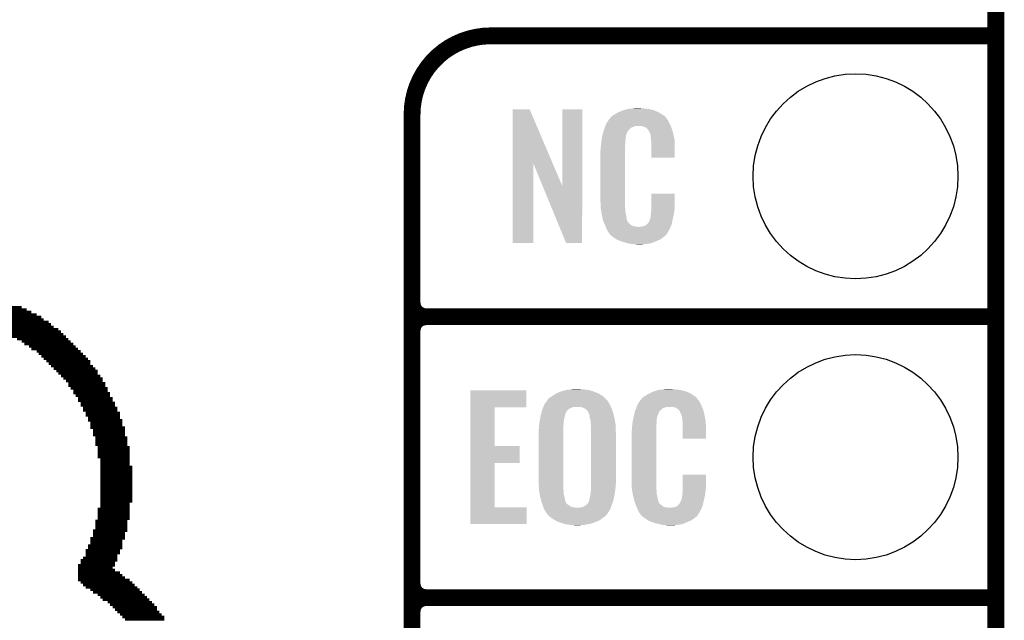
# Model space of a CAD drawing. Extents: x -1.3 to 24.2, y -6.4 to 36.7.
# Tile 20 of 38: x 15.3 to 24.2, y 11.2 to 16.7. Entities that reach past the tile are written whole.
import ezdxf

# ---------------------------------------------------------------- set-up
doc = ezdxf.new("R2010")
doc.units = 0
doc.layers.get('0').update_dxf_attribs({"linetype": 'CONTINUOUS'})
for name, color, linetype in [('PRESSURE_27_CLICK_V100_GKO', 5, 'CONTINUOUS'), ('PRESSURE_27_CLICK_V100_GTO', 14, 'CONTINUOUS'), ('PRESSURE_27_CLICK_V100_GTS', 12, 'CONTINUOUS')]:
    doc.layers.add(name, color=color, linetype=linetype)

# ---------------------------------------------------------------- blocks, each defined once
blk = doc.blocks.new('ROUND_24')
blk.add_circle((0, 0), 0.9271)

msp = doc.modelspace()

# ---------------------------------------------------------------- linework, layer by layer
at = {"layer": 'PRESSURE_27_CLICK_V100_GKO', "const_width": 0.1524}
msp.add_lwpolyline([(24.13, -3.81), (24.13, 34.29)], dxfattribs=at)
at = {"layer": 'PRESSURE_27_CLICK_V100_GTO', "const_width": 0.1524}
for points in [[(19.558, 16.51, 0.4142136), (18.8468, 15.7988)], [(18.8468, 14.097, 0.4142136), (18.9738, 13.97)], [(18.9738, 13.97, 0.4142136), (18.8468, 13.843)], [(18.9738, 13.97, 0.4142136), (18.8468, 13.843)], [(18.8468, 11.557, 0.4142136), (18.9738, 11.43)], [(18.9738, 11.43, 0.4142136), (18.8468, 11.303)], [(18.9738, 11.43, 0.4142136), (18.8468, 11.303)]]:
    msp.add_lwpolyline(points, format="xyb", dxfattribs=at)
at = {"layer": 'PRESSURE_27_CLICK_V100_GTO'}
for points, const_width in [([(19.558, 16.51), (24.13, 16.51)], 0.1524), ([(18.8468, -3.0988), (18.8468, 15.7988)], 0.1524), ([(13.46962, 14.05636), (15.31366, 14.05636)], 0.02286), ([(13.46962, 14.0335), (15.35938, 14.0335)], 0.02286), ([(13.46962, 14.01318), (15.40256, 14.01318)], 0.02286), ([(13.46962, 13.99032), (15.44828, 13.99032)], 0.02286), ([(18.9738, 13.97), (24.13, 13.97)], 0.1524), ([(18.9738, 13.97), (24.13, 13.97)], 0.1524), ([(14.5796, 13.96746), (15.49146, 13.96746)], 0.02286), ([(14.78026, 13.9446), (15.51432, 13.9446)], 0.02286), ([(14.89202, 13.92428), (15.5575, 13.92428)], 0.02286), ([(14.95806, 13.90142), (15.58036, 13.90142)], 0.02286), ([(18.8468, 11.557), (18.8468, 13.843)], 0.1524), ([(15.0241, 13.87856), (15.60322, 13.87856)], 0.02286), ([(15.09268, 13.8557), (15.6464, 13.8557)], 0.02286), ([(15.13586, 13.83538), (15.66926, 13.83538)], 0.02286), ([(15.18158, 13.81252), (15.69212, 13.81252)], 0.02286), ([(15.22476, 13.78966), (15.71498, 13.78966)], 0.02286), ([(15.27048, 13.7668), (15.7353, 13.7668)], 0.02286), ([(15.31366, 13.74648), (15.75816, 13.74648)], 0.02286), ([(15.33652, 13.72362), (15.78102, 13.72362)], 0.02286), ([(15.3797, 13.70076), (15.80388, 13.70076)], 0.02286), ([(15.40256, 13.6779), (15.8242, 13.6779)], 0.02286), ([(15.44828, 13.65758), (15.84706, 13.65758)], 0.02286), ([(15.4686, 13.63472), (15.86992, 13.63472)], 0.02286), ([(15.49146, 13.61186), (15.89278, 13.61186)], 0.02286), ([(15.51432, 13.589), (15.9131, 13.589)], 0.02286), ([(15.53718, 13.56868), (15.93596, 13.56868)], 0.02286), ([(15.5575, 13.54582), (15.93596, 13.54582)], 0.02286), ([(15.58036, 13.52296), (15.95882, 13.52296)], 0.02286), ([(15.60322, 13.5001), (15.98168, 13.5001)], 0.02286), ([(15.62608, 13.47978), (16.002, 13.47978)], 0.02286), ([(15.6464, 13.45692), (16.002, 13.45692)], 0.02286), ([(15.66926, 13.43406), (16.02486, 13.43406)], 0.02286), ([(15.69212, 13.4112), (16.04772, 13.4112)], 0.02286), ([(15.71498, 13.38834), (16.04772, 13.38834)], 0.02286), ([(15.7353, 13.36802), (16.07058, 13.36802)], 0.02286), ([(15.7353, 13.34516), (16.07058, 13.34516)], 0.02286), ([(15.75816, 13.3223), (16.0909, 13.3223)], 0.02286), ([(15.78102, 13.29944), (16.0909, 13.29944)], 0.02286), ([(15.78102, 13.27912), (16.11376, 13.27912)], 0.02286), ([(15.80388, 13.25626), (16.11376, 13.25626)], 0.02286), ([(15.8242, 13.2334), (16.13662, 13.2334)], 0.02286), ([(15.8242, 13.21054), (16.13662, 13.21054)], 0.02286), ([(15.84706, 13.19022), (16.15948, 13.19022)], 0.02286), ([(15.84706, 13.16736), (16.15948, 13.16736)], 0.02286), ([(15.86992, 13.1445), (16.1798, 13.1445)], 0.02286), ([(15.86992, 13.12164), (16.1798, 13.12164)], 0.02286), ([(15.89278, 13.10132), (16.20266, 13.10132)], 0.02286), ([(15.89278, 13.07846), (16.20266, 13.07846)], 0.02286), ([(15.9131, 13.0556), (16.20266, 13.0556)], 0.02286), ([(15.9131, 13.03274), (16.22552, 13.03274)], 0.02286), ([(15.93596, 13.01242), (16.22552, 13.01242)], 0.02286), ([(15.93596, 12.98956), (16.22552, 12.98956)], 0.02286), ([(15.93596, 12.9667), (16.24838, 12.9667)], 0.02286), ([(15.95882, 12.94384), (16.24838, 12.94384)], 0.02286), ([(15.95882, 12.92352), (16.24838, 12.92352)], 0.02286), ([(15.95882, 12.90066), (16.24838, 12.90066)], 0.02286), ([(15.98168, 12.8778), (16.27124, 12.8778)], 0.02286), ([(15.98168, 12.85494), (16.27124, 12.85494)], 0.02286), ([(15.98168, 12.83462), (16.27124, 12.83462)], 0.02286), ([(15.98168, 12.81176), (16.27124, 12.81176)], 0.02286), ([(16.002, 12.7889), (16.29156, 12.7889)], 0.02286), ([(16.002, 12.76604), (16.29156, 12.76604)], 0.02286), ([(16.002, 12.74572), (16.29156, 12.74572)], 0.02286), ([(16.002, 12.72286), (16.29156, 12.72286)], 0.02286), ([(16.002, 12.7), (16.29156, 12.7)], 0.02286), ([(16.02486, 12.67714), (16.29156, 12.67714)], 0.02286), ([(16.02486, 12.65682), (16.29156, 12.65682)], 0.02286), ([(16.02486, 12.63396), (16.29156, 12.63396)], 0.02286), ([(16.02486, 12.6111), (16.31442, 12.6111)], 0.02286), ([(16.02486, 12.58824), (16.31442, 12.58824)], 0.02286), ([(16.02486, 12.56792), (16.31442, 12.56792)], 0.02286), ([(16.02486, 12.54506), (16.31442, 12.54506)], 0.02286), ([(16.02486, 12.5222), (16.31442, 12.5222)], 0.02286), ([(16.02486, 12.49934), (16.31442, 12.49934)], 0.02286), ([(16.02486, 12.47902), (16.31442, 12.47902)], 0.02286), ([(16.02486, 12.45616), (16.31442, 12.45616)], 0.02286), ([(16.02486, 12.4333), (16.31442, 12.4333)], 0.02286), ([(16.02486, 12.41044), (16.31442, 12.41044)], 0.02286), ([(16.02486, 12.39012), (16.31442, 12.39012)], 0.02286), ([(16.02486, 12.36726), (16.31442, 12.36726)], 0.02286), ([(16.02486, 12.3444), (16.31442, 12.3444)], 0.02286), ([(16.02486, 12.32154), (16.31442, 12.32154)], 0.02286), ([(16.02486, 12.30122), (16.31442, 12.30122)], 0.02286), ([(16.002, 12.23264), (16.29156, 12.23264)], 0.02286), ([(16.002, 12.21232), (16.29156, 12.21232)], 0.02286), ([(16.02486, 12.27836), (16.29156, 12.27836)], 0.02286), ([(16.02486, 12.2555), (16.29156, 12.2555)], 0.02286), ([(15.98168, 12.12342), (16.27124, 12.12342)], 0.02286), ([(16.002, 12.18946), (16.29156, 12.18946)], 0.02286), ([(16.002, 12.1666), (16.29156, 12.1666)], 0.02286), ([(16.002, 12.14374), (16.29156, 12.14374)], 0.02286), ([(15.95882, 12.03452), (16.27124, 12.03452)], 0.02286), ([(15.98168, 12.10056), (16.27124, 12.10056)], 0.02286), ([(15.98168, 12.0777), (16.27124, 12.0777)], 0.02286), ([(15.98168, 12.05484), (16.27124, 12.05484)], 0.02286), ([(15.93596, 11.96594), (16.24838, 11.96594)], 0.02286), ([(15.93596, 11.94562), (16.22552, 11.94562)], 0.02286), ([(15.95882, 12.01166), (16.24838, 12.01166)], 0.02286), ([(15.95882, 11.9888), (16.24838, 11.9888)], 0.02286), ([(15.89278, 11.85672), (16.20266, 11.85672)], 0.02286), ([(15.9131, 11.8999), (16.22552, 11.8999)], 0.02286), ([(15.9131, 11.87704), (16.22552, 11.87704)], 0.02286), ([(15.93596, 11.92276), (16.22552, 11.92276)], 0.02286), ([(15.84706, 11.76782), (16.1798, 11.76782)], 0.02286), ([(15.86992, 11.78814), (16.1798, 11.78814)], 0.02286), ([(15.89278, 11.83386), (16.20266, 11.83386)], 0.02286), ([(15.89278, 11.811), (16.1798, 11.811)], 0.02286), ([(15.8242, 11.7221), (16.15948, 11.7221)], 0.02286), ([(15.8242, 11.69924), (16.13662, 11.69924)], 0.02286), ([(15.8242, 11.67892), (16.15948, 11.67892)], 0.02286), ([(15.84706, 11.74496), (16.15948, 11.74496)], 0.02286), ([(15.8242, 11.65606), (16.20266, 11.65606)], 0.02286), ([(15.8242, 11.6332), (16.22552, 11.6332)], 0.02286), ([(15.8242, 11.61034), (16.24838, 11.61034)], 0.02286), ([(15.8242, 11.59002), (16.29156, 11.59002)], 0.02286), ([(15.84706, 11.56716), (16.31442, 11.56716)], 0.02286), ([(15.86992, 11.5443), (16.33728, 11.5443)], 0.02286), ([(15.89278, 11.52144), (16.36014, 11.52144)], 0.02286), ([(15.93596, 11.50112), (16.38046, 11.50112)], 0.02286), ([(18.9738, 11.43), (24.13, 11.43)], 0.1524), ([(18.9738, 11.43), (24.13, 11.43)], 0.1524), ([(15.95882, 11.47826), (16.40332, 11.47826)], 0.02286), ([(16.002, 11.4554), (16.42618, 11.4554)], 0.02286), ([(16.02486, 11.43254), (16.44904, 11.43254)], 0.02286), ([(16.04772, 11.41222), (16.46936, 11.41222)], 0.02286), ([(16.0909, 11.38936), (16.49222, 11.38936)], 0.02286), ([(16.11376, 11.3665), (16.51508, 11.3665)], 0.02286), ([(16.13662, 11.34364), (16.53794, 11.34364)], 0.02286), ([(16.15948, 11.32078), (16.53794, 11.32078)], 0.02286), ([(18.8468, 9.017), (18.8468, 11.303)], 0.1524), ([(16.1798, 11.30046), (16.55826, 11.30046)], 0.02286), ([(16.20266, 11.2776), (16.58112, 11.2776)], 0.02286), ([(16.22552, 11.25474), (16.60398, 11.25474)], 0.02286), ([(16.24838, 11.23188), (16.60398, 11.23188)], 0.02286)]:
    msp.add_lwpolyline(points, dxfattribs=dict(at, const_width=const_width))
for points in [[(19.756132, 15.356728), (19.75614, 15.844506), (20.119122, 15.356728), (19.911064, 15.844506)], [(19.75614, 15.844506), (19.756142, 15.84452), (19.911064, 15.844506), (19.756142, 15.84452)], [(20.2057, 15.153748), (20.20572, 15.844498), (20.386026, 15.153748), (20.38604, 15.844498)], [(20.20572, 15.844498), (20.205722, 15.84452), (20.38604, 15.844498), (20.205722, 15.84452)], [(20.64258, 15.770862), (20.657094, 15.78356), (21.143684, 15.770862), (21.132802, 15.78356)], [(20.657094, 15.78356), (20.662902, 15.78864), (21.132802, 15.78356), (21.125692, 15.78864)], [(20.662902, 15.78864), (20.674878, 15.796262), (21.125692, 15.78864), (21.11502, 15.796262)], [(20.674878, 15.796262), (20.690842, 15.80642), (21.11502, 15.796262), (21.09809, 15.80642)], [(20.690842, 15.80642), (20.71624, 15.81912), (21.09809, 15.80642), (21.07692, 15.81912)], [(20.71624, 15.81912), (20.7264, 15.8242), (21.07692, 15.81912), (21.06531, 15.8242)], [(20.7264, 15.8242), (20.751798, 15.83436), (21.06531, 15.8242), (21.042088, 15.83436)], [(20.751798, 15.83436), (20.759418, 15.8369), (21.042088, 15.83436), (21.036282, 15.8369)], [(20.759418, 15.8369), (20.77466, 15.84198), (21.036282, 15.8369), (21.015962, 15.84198)], [(20.77466, 15.84198), (20.791594, 15.84706), (21.015962, 15.84198), (20.99564, 15.84706)], [(20.791594, 15.84706), (20.800062, 15.8496), (20.99564, 15.84706), (20.97532, 15.8496)], [(20.800062, 15.8496), (20.83054, 15.85214), (20.97532, 15.8496), (20.955, 15.85214)], [(20.83054, 15.85214), (20.84578, 15.85468), (20.955, 15.85214), (20.939762, 15.85468)], [(20.84578, 15.85468), (20.861022, 15.85722), (20.924522, 15.85468), (20.911822, 15.85722)], [(20.590382, 15.679416), (20.595716, 15.694658), (20.828, 15.679416), (20.866096, 15.694658)], [(20.595716, 15.69466), (20.597494, 15.699738), (21.187954, 15.69466), (21.18614, 15.699738)], [(20.595716, 15.694658), (20.595716, 15.69466), (20.866096, 15.694658), (20.914358, 15.69466)], [(20.597494, 15.699738), (20.601942, 15.712442), (21.18614, 15.699738), (21.179212, 15.712442)], [(20.601942, 15.712442), (20.6118, 15.72768), (21.179212, 15.712442), (21.1709, 15.72768)], [(20.6118, 15.72768), (20.626588, 15.750536), (21.1709, 15.72768), (21.160742, 15.750536)], [(20.626588, 15.750536), (20.62988, 15.755624), (21.160742, 15.750536), (21.155658, 15.755624)], [(20.62988, 15.755624), (20.629902, 15.75816), (21.155658, 15.755624), (21.153122, 15.75816)], [(20.629902, 15.75816), (20.632426, 15.758168), (21.153122, 15.75816), (21.153114, 15.758168)], [(20.632426, 15.758168), (20.63445, 15.7607), (21.153114, 15.758168), (21.150582, 15.7607)], [(20.63445, 15.7607), (20.63851, 15.765776), (21.150582, 15.7607), (21.148042, 15.765776)], [(20.63851, 15.765776), (20.64258, 15.770862), (21.148042, 15.765776), (21.143684, 15.770862)], [(20.93214, 15.69212), (20.914358, 15.69466), (21.188862, 15.69212), (21.187954, 15.69466)], [(20.944838, 15.68958), (20.93214, 15.69212), (21.189768, 15.68958), (21.188862, 15.69212)], [(20.970234, 15.676882), (20.944838, 15.68958), (21.194304, 15.676882), (21.189768, 15.68958)], [(20.564908, 15.587978), (20.566512, 15.598138), (20.77974, 15.587978), (20.78228, 15.598138)], [(20.566512, 15.598138), (20.567314, 15.603218), (20.78228, 15.598138), (20.78228, 15.603218)], [(20.567314, 15.603218), (20.56892, 15.613382), (20.78228, 15.603218), (20.78505, 15.613382)], [(20.56892, 15.613382), (20.574532, 15.631158), (20.78505, 15.613382), (20.789898, 15.631158)], [(20.574532, 15.631158), (20.581752, 15.654018), (20.789898, 15.631158), (20.802598, 15.654018)], [(20.581752, 15.654018), (20.58416, 15.66164), (20.802598, 15.654018), (20.81022, 15.66164)], [(20.58416, 15.66164), (20.590382, 15.679416), (20.81022, 15.66164), (20.828, 15.679416)], [(20.972778, 15.671804), (20.970234, 15.676882), (21.196116, 15.671804), (21.194304, 15.676882)], [(20.979314, 15.66418), (20.972778, 15.671804), (21.198838, 15.66418), (21.196116, 15.671804)], [(20.988018, 15.654022), (20.979314, 15.66418), (21.201828, 15.654022), (21.198838, 15.66418)], [(20.99818, 15.63116), (20.988018, 15.654022), (21.208552, 15.63116), (21.201828, 15.654022)], [(21.002244, 15.621002), (20.99818, 15.63116), (21.21154, 15.621002), (21.208552, 15.63116)], [(21.00326, 15.61846), (21.002244, 15.621002), (21.21205, 15.61846), (21.21154, 15.621002)], [(21.005798, 15.613384), (21.00326, 15.61846), (21.213064, 15.613384), (21.21205, 15.61846)], [(21.0058, 15.598142), (21.005798, 15.613384), (21.216112, 15.598142), (21.213064, 15.613384)], [(21.00834, 15.58036), (21.0058, 15.598142), (21.219668, 15.58036), (21.216112, 15.598142)], [(20.55368, 15.50162), (20.55622, 15.5194), (20.77466, 15.50162), (20.77466, 15.5194)], [(20.55622, 15.5194), (20.556502, 15.521938), (20.77466, 15.5194), (20.77466, 15.521938)], [(20.556502, 15.521938), (20.55876, 15.54226), (20.77466, 15.521938), (20.7772, 15.54226)], [(20.55876, 15.54226), (20.561016, 15.562578), (20.7772, 15.54226), (20.7772, 15.562578)], [(20.561016, 15.562578), (20.5613, 15.56512), (20.7772, 15.562578), (20.777708, 15.56512)], [(20.5613, 15.56512), (20.562902, 15.575278), (20.777708, 15.56512), (20.77974, 15.575278)], [(20.562902, 15.575278), (20.564908, 15.587978), (20.77974, 15.575278), (20.77974, 15.587978)], [(21.009122, 15.570198), (21.00834, 15.58036), (21.2217, 15.570198), (21.219668, 15.58036)], [(21.01088, 15.54734), (21.009122, 15.570198), (21.222654, 15.54734), (21.2217, 15.570198)], [(21.01088, 15.50924), (21.01088, 15.54734), (21.22424, 15.50924), (21.222654, 15.54734)], [(21.01088, 15.407662), (21.01088, 15.50924), (21.224218, 15.407662), (21.22424, 15.50924)], [(20.55114, 15.471142), (20.55368, 15.483842), (20.77466, 15.471142), (20.77466, 15.483842)], [(20.55114, 15.02156), (20.55114, 15.471142), (20.77466, 15.02156), (20.77466, 15.471142)], [(20.55368, 15.483842), (20.55368, 15.50162), (20.77466, 15.483842), (20.77466, 15.50162)], [(19.75612, 14.635502), (19.756132, 15.356728), (19.944058, 14.635502), (19.94408, 15.356728)], [(20.027716, 15.153748), (19.94408, 15.356728), (20.2057, 15.153748), (20.119122, 15.356728)], [(21.224218, 15.40764), (21.01088, 15.407662), (21.224218, 15.40764), (21.224218, 15.407662)], [(20.241256, 14.635494), (20.027716, 15.153748), (20.386018, 14.635494), (20.386026, 15.153748)], [(21.010884, 14.958058), (21.0109, 15.082498), (21.22424, 14.958058), (21.22424, 15.082498)], [(21.0109, 15.082498), (21.010902, 15.08252), (21.22424, 15.082498), (21.010902, 15.08252)], [(20.553492, 14.95806), (20.55114, 15.02156), (20.77466, 14.95806), (20.77466, 15.02156)], [(20.55368, 14.952982), (20.553492, 14.95806), (20.775386, 14.952982), (20.77466, 14.95806)], [(20.55589, 14.940278), (20.55368, 14.952982), (20.7772, 14.940278), (20.775386, 14.952982)], [(20.559866, 14.917418), (20.55589, 14.940278), (20.7772, 14.917418), (20.7772, 14.940278)], [(20.56384, 14.89456), (20.559866, 14.917418), (20.782014, 14.89456), (20.7772, 14.917418)], [(20.568922, 14.86916), (20.56384, 14.89456), (20.78736, 14.86916), (20.782014, 14.89456)], [(21.0058, 14.884402), (21.006308, 14.886942), (21.213482, 14.884402), (21.21408, 14.886942)], [(21.0058, 14.869162), (21.0058, 14.884402), (21.209896, 14.869162), (21.213482, 14.884402)], [(21.006308, 14.886942), (21.00834, 14.897102), (21.21408, 14.886942), (21.215434, 14.897102)], [(21.00834, 14.91234), (21.010154, 14.92504), (21.217466, 14.91234), (21.21916, 14.92504)], [(21.00834, 14.897102), (21.00834, 14.91234), (21.215434, 14.897102), (21.217466, 14.91234)], [(21.010154, 14.92504), (21.01088, 14.930122), (21.21916, 14.92504), (21.219886, 14.930122)], [(21.01088, 14.94282), (21.010884, 14.958058), (21.2217, 14.94282), (21.22424, 14.958058)], [(21.01088, 14.930122), (21.01088, 14.94282), (21.219886, 14.930122), (21.2217, 14.94282)], [(20.573494, 14.846298), (20.568922, 14.86916), (20.789902, 14.846298), (20.78736, 14.86916)], [(20.574, 14.843762), (20.573494, 14.846298), (20.791172, 14.843762), (20.789902, 14.846298)], [(20.581322, 14.82598), (20.574, 14.843762), (20.800062, 14.82598), (20.791172, 14.843762)], [(20.58237, 14.823436), (20.581322, 14.82598), (20.802602, 14.823436), (20.800062, 14.82598)], [(20.58446, 14.81836), (20.58237, 14.823436), (20.805144, 14.81836), (20.802602, 14.823436)], [(20.586552, 14.813278), (20.58446, 14.81836), (20.812762, 14.813278), (20.805144, 14.81836)], [(20.58969, 14.80566), (20.586552, 14.813278), (20.82038, 14.80566), (20.812762, 14.813278)], [(20.59178, 14.80058), (20.58969, 14.80566), (20.828002, 14.80058), (20.82038, 14.80566)], [(20.593734, 14.7955), (20.59178, 14.80058), (20.835622, 14.7955), (20.828002, 14.80058)], [(20.596666, 14.78788), (20.593734, 14.7955), (20.850864, 14.78788), (20.835622, 14.7955)], [(20.949922, 14.79042), (20.962616, 14.798038), (21.190172, 14.79042), (21.193758, 14.798038)], [(20.962616, 14.798038), (20.96262, 14.79804), (21.193758, 14.798038), (21.193758, 14.79804)], [(20.96262, 14.79804), (20.972782, 14.805666), (21.193758, 14.79804), (21.195452, 14.805666)], [(20.972782, 14.805666), (20.975322, 14.81074), (21.195452, 14.805666), (21.19658, 14.81074)], [(20.975322, 14.81074), (20.985482, 14.820902), (21.19658, 14.81074), (21.198838, 14.820902)], [(20.985482, 14.820902), (20.99818, 14.84376), (21.198838, 14.820902), (21.20392, 14.84376)], [(20.99818, 14.84376), (20.998182, 14.843762), (21.20392, 14.84376), (21.20392, 14.843762)], [(20.998182, 14.843762), (21.0058, 14.869162), (21.20392, 14.843762), (21.209896, 14.869162)], [(20.59862, 14.7828), (20.596666, 14.78788), (20.896582, 14.7828), (20.850864, 14.78788)], [(20.60448, 14.76756), (20.59862, 14.7828), (21.179416, 14.76756), (21.186586, 14.7828)], [(20.611538, 14.75486), (20.60448, 14.76756), (21.17344, 14.75486), (21.179416, 14.76756)], [(20.617182, 14.744698), (20.611538, 14.75486), (21.167342, 14.744698), (21.17344, 14.75486)], [(20.62734, 14.72946), (20.617182, 14.744698), (21.1582, 14.72946), (21.167342, 14.744698)], [(20.629874, 14.726926), (20.62734, 14.72946), (21.156678, 14.726926), (21.1582, 14.72946)], [(20.62988, 14.724386), (20.629874, 14.726926), (21.155154, 14.724386), (21.156678, 14.726926)], [(20.636414, 14.71676), (20.62988, 14.724386), (21.15058, 14.71676), (21.155154, 14.724386)], [(20.640768, 14.711678), (20.636414, 14.71676), (21.148036, 14.711678), (21.15058, 14.71676)], [(20.645118, 14.7066), (20.640768, 14.711678), (21.141688, 14.7066), (21.148036, 14.711678)], [(20.651046, 14.70152), (20.645118, 14.7066), (21.13534, 14.70152), (21.141688, 14.7066)], [(20.896582, 14.7828), (20.906742, 14.782802), (21.186586, 14.7828), (21.186588, 14.782802)], [(20.906742, 14.782802), (20.914364, 14.78534), (21.186588, 14.782802), (21.187782, 14.78534)], [(20.924522, 14.78534), (20.949922, 14.79042), (21.187782, 14.78534), (21.190172, 14.79042)], [(19.944058, 14.63548), (19.75612, 14.635502), (19.944058, 14.63548), (19.944058, 14.635502)], [(20.386018, 14.63548), (20.241256, 14.635494), (20.386018, 14.63548), (20.386018, 14.635494)], [(20.662898, 14.69136), (20.651046, 14.70152), (21.123488, 14.69136), (21.13534, 14.70152)], [(20.671028, 14.68628), (20.662898, 14.69136), (21.117562, 14.68628), (21.123488, 14.69136)], [(20.69948, 14.6685), (20.671028, 14.68628), (21.09216, 14.6685), (21.117562, 14.68628)], [(20.70354, 14.665962), (20.69948, 14.6685), (21.086238, 14.665962), (21.09216, 14.6685)], [(20.736196, 14.65326), (20.70354, 14.665962), (21.0566, 14.65326), (21.086238, 14.665962)], [(20.74926, 14.648178), (20.736196, 14.65326), (21.04353, 14.648178), (21.0566, 14.65326)], [(20.792438, 14.63548), (20.74926, 14.648178), (21.010878, 14.63548), (21.04353, 14.648178)], [(20.819534, 14.6304), (20.792438, 14.63548), (20.988018, 14.6304), (21.010878, 14.63548)], [(20.83308, 14.62786), (20.819534, 14.6304), (20.96008, 14.62786), (20.988018, 14.6304)], [(20.848318, 14.62532), (20.83308, 14.62786), (20.944838, 14.62532), (20.96008, 14.62786)], [(20.878798, 14.62278), (20.866098, 14.62532), (20.929598, 14.62278), (20.944838, 14.62532)], [(19.372598, 13.14958), (19.3726, 13.304498), (19.880558, 13.14958), (19.88058, 13.304498)], [(19.3726, 13.304498), (19.372602, 13.30452), (19.88058, 13.304498), (19.372602, 13.30452)], [(20.139658, 13.268958), (20.153806, 13.276578), (20.545554, 13.268958), (20.53336, 13.276578)], [(20.153806, 13.276578), (20.172682, 13.286742), (20.53336, 13.276578), (20.50723, 13.286742)], [(20.172682, 13.286742), (20.196814, 13.294362), (20.50723, 13.286742), (20.48764, 13.294362)], [(20.196814, 13.294362), (20.22094, 13.30198), (20.48764, 13.294362), (20.46326, 13.30198)], [(20.22094, 13.30198), (20.239568, 13.30706), (20.46326, 13.30198), (20.447002, 13.30706)], [(20.239568, 13.30706), (20.248882, 13.3096), (20.447002, 13.30706), (20.426682, 13.3096)], [(20.248882, 13.3096), (20.27682, 13.31214), (20.426682, 13.3096), (20.40636, 13.31214)], [(20.27682, 13.31214), (20.29333, 13.31468), (20.40636, 13.31214), (20.38858, 13.31468)], [(20.29333, 13.31468), (20.309842, 13.31722), (20.373342, 13.31468), (20.360642, 13.31722)], [(20.975322, 13.26642), (21.000716, 13.279118), (21.381156, 13.26642), (21.3614, 13.279118)], [(21.000716, 13.279118), (21.01088, 13.2842), (21.3614, 13.279118), (21.34906, 13.2842)], [(21.01088, 13.2842), (21.03374, 13.29436), (21.34906, 13.2842), (21.324386, 13.29436)], [(21.03374, 13.29436), (21.041354, 13.296898), (21.324386, 13.29436), (21.318222, 13.296898)], [(21.041354, 13.296898), (21.0566, 13.30198), (21.318222, 13.296898), (21.297898, 13.30198)], [(21.0566, 13.30198), (21.073534, 13.30706), (21.297898, 13.30198), (21.27758, 13.30706)], [(21.073534, 13.30706), (21.082002, 13.3096), (21.27758, 13.30706), (21.25726, 13.3096)], [(21.082002, 13.3096), (21.11248, 13.31214), (21.25726, 13.3096), (21.23694, 13.31214)], [(21.11248, 13.31214), (21.12772, 13.31468), (21.23694, 13.31214), (21.221702, 13.31468)], [(21.12772, 13.31468), (21.142962, 13.31722), (21.206462, 13.31468), (21.196302, 13.31722)], [(20.045682, 13.180062), (20.060582, 13.200382), (20.633548, 13.180062), (20.622258, 13.200382)], [(20.060582, 13.200382), (20.071756, 13.21562), (20.622258, 13.200382), (20.6121, 13.21562)], [(20.071756, 13.21562), (20.07362, 13.218162), (20.6121, 13.21562), (20.60956, 13.218162)], [(20.07362, 13.218162), (20.076162, 13.22324), (20.60956, 13.218162), (20.604482, 13.22324)], [(20.076162, 13.22324), (20.088862, 13.23594), (20.604482, 13.22324), (20.591782, 13.23594)], [(20.088862, 13.23594), (20.088864, 13.235942), (20.591782, 13.23594), (20.59178, 13.235942)], [(20.088864, 13.235942), (20.10918, 13.24864), (20.59178, 13.235942), (20.576966, 13.24864)], [(20.10918, 13.24864), (20.11299, 13.25118), (20.576966, 13.24864), (20.574002, 13.25118)], [(20.11299, 13.25118), (20.139658, 13.268958), (20.574002, 13.25118), (20.545554, 13.268958)], [(20.88642, 13.172442), (20.895384, 13.18768), (21.462308, 13.172442), (21.45538, 13.18768)], [(20.895384, 13.18768), (20.908834, 13.210538), (21.45538, 13.18768), (21.442682, 13.210538)], [(20.908834, 13.210538), (20.911826, 13.215622), (21.442682, 13.210538), (21.4376, 13.215622)], [(20.911826, 13.215622), (20.916902, 13.218166), (21.4376, 13.215622), (21.435056, 13.218166)], [(20.916902, 13.218166), (20.918422, 13.2207), (21.435056, 13.218166), (21.432522, 13.2207)], [(20.918422, 13.2207), (20.92147, 13.225778), (21.432522, 13.2207), (21.42998, 13.225778)], [(20.92147, 13.225778), (20.924524, 13.230862), (21.42998, 13.225778), (21.42635, 13.230862)], [(20.924524, 13.230862), (20.940846, 13.243558), (21.42635, 13.230862), (21.417282, 13.243558)], [(20.940846, 13.243558), (20.94738, 13.24864), (21.417282, 13.243558), (21.409152, 13.24864)], [(20.94738, 13.24864), (20.959354, 13.25626), (21.409152, 13.24864), (21.39696, 13.25626)], [(20.959354, 13.25626), (20.975322, 13.26642), (21.39696, 13.25626), (21.381156, 13.26642)], [(19.372592, 12.8016), (19.372598, 13.149558), (19.593582, 12.8016), (19.59356, 13.149558)], [(19.372598, 13.149558), (19.372598, 13.14958), (19.59356, 13.149558), (19.880558, 13.14958)], [(20.014664, 13.091162), (20.01667, 13.098784), (20.233642, 13.091162), (20.236182, 13.098784)], [(20.01667, 13.098784), (20.018676, 13.106404), (20.236182, 13.098784), (20.24126, 13.106404)], [(20.018676, 13.106404), (20.019344, 13.108944), (20.24126, 13.106404), (20.241264, 13.108944)], [(20.019344, 13.108944), (20.023352, 13.124178), (20.241264, 13.108944), (20.253958, 13.124178)], [(20.023352, 13.124178), (20.02536, 13.131802), (20.253958, 13.124178), (20.261582, 13.131802)], [(20.02536, 13.131802), (20.027498, 13.136882), (20.261582, 13.131802), (20.266664, 13.136882)], [(20.027498, 13.136882), (20.033914, 13.15212), (20.266664, 13.136882), (20.302222, 13.15212)], [(20.033914, 13.15212), (20.034984, 13.15466), (20.302222, 13.15212), (20.317462, 13.15466)], [(20.034984, 13.15466), (20.04461, 13.17752), (20.64639, 13.15466), (20.63496, 13.17752)], [(20.04461, 13.17752), (20.045682, 13.180062), (20.63496, 13.17752), (20.633548, 13.180062)], [(20.391122, 13.14958), (20.368262, 13.15466), (20.64893, 13.14958), (20.64639, 13.15466)], [(20.396206, 13.147038), (20.391122, 13.14958), (20.6502, 13.147038), (20.64893, 13.14958)], [(20.406358, 13.14196), (20.396206, 13.147038), (20.651994, 13.14196), (20.6502, 13.147038)], [(20.419062, 13.134336), (20.406358, 13.14196), (20.654684, 13.134336), (20.651994, 13.14196)], [(20.426682, 13.124178), (20.419062, 13.134336), (20.658268, 13.124178), (20.654684, 13.134336)], [(20.434302, 13.119098), (20.426682, 13.124178), (20.660062, 13.119098), (20.658268, 13.124178)], [(20.43938, 13.114014), (20.434302, 13.119098), (20.661856, 13.114014), (20.660062, 13.119098)], [(20.439382, 13.111476), (20.43938, 13.114014), (20.662752, 13.111476), (20.661856, 13.114014)], [(20.44319, 13.10386), (20.439382, 13.111476), (20.665438, 13.10386), (20.662752, 13.111476)], [(20.44954, 13.091156), (20.44319, 13.10386), (20.668782, 13.091156), (20.665438, 13.10386)], [(20.858078, 13.09116), (20.864094, 13.114016), (21.07438, 13.09116), (21.084538, 13.114016)], [(20.864094, 13.114016), (20.866102, 13.121642), (21.084538, 13.114016), (21.092164, 13.121642)], [(20.866102, 13.121642), (20.87321, 13.139416), (21.092164, 13.121642), (21.10994, 13.139416)], [(20.87321, 13.139416), (20.879306, 13.154658), (21.10994, 13.139416), (21.148036, 13.154658)], [(20.879306, 13.15466), (20.881338, 13.15974), (21.470258, 13.15466), (21.46808, 13.15974)], [(20.879306, 13.154658), (20.879306, 13.15466), (21.148036, 13.154658), (21.198838, 13.15466)], [(20.881338, 13.15974), (20.88642, 13.172442), (21.46808, 13.15974), (21.462308, 13.172442)], [(21.229318, 13.14958), (21.198838, 13.15466), (21.472436, 13.14958), (21.470258, 13.15466)], [(21.236938, 13.144502), (21.229318, 13.14958), (21.474612, 13.144502), (21.472436, 13.14958)], [(21.252176, 13.136882), (21.236938, 13.144502), (21.477876, 13.136882), (21.474612, 13.144502)], [(21.257258, 13.131802), (21.252176, 13.136882), (21.480054, 13.131802), (21.477876, 13.136882)], [(21.262704, 13.124178), (21.257258, 13.131802), (21.48332, 13.124178), (21.480054, 13.131802)], [(21.269958, 13.114022), (21.262704, 13.124178), (21.48571, 13.114022), (21.48332, 13.124178)], [(21.28012, 13.09116), (21.269958, 13.114022), (21.49109, 13.09116), (21.48571, 13.114022)], [(19.999006, 13.00734), (20.002182, 13.03274), (20.2184, 13.00734), (20.22094, 13.03274)], [(20.002182, 13.03274), (20.0025, 13.035278), (20.22094, 13.03274), (20.221446, 13.035278)], [(20.0025, 13.035278), (20.007312, 13.05814), (20.221446, 13.035278), (20.22602, 13.05814)], [(20.007312, 13.05814), (20.011054, 13.07592), (20.22602, 13.05814), (20.2311, 13.07592)], [(20.011054, 13.07592), (20.01266, 13.08354), (20.2311, 13.07592), (20.23237, 13.08354)], [(20.01266, 13.08354), (20.014664, 13.091162), (20.23237, 13.08354), (20.233642, 13.091162)], [(20.45208, 13.07084), (20.44954, 13.091156), (20.67413, 13.07084), (20.668782, 13.091156)], [(20.455666, 13.055602), (20.45208, 13.07084), (20.67814, 13.055602), (20.67413, 13.07084)], [(20.46224, 13.027658), (20.455666, 13.055602), (20.683, 13.027658), (20.67814, 13.055602)], [(20.46224, 13.007338), (20.46224, 13.027658), (20.686534, 13.007338), (20.683, 13.027658)], [(20.8407, 13.00226), (20.842956, 13.022578), (21.05914, 13.00226), (21.05914, 13.022578)], [(20.842956, 13.022578), (20.84324, 13.025118), (21.05914, 13.022578), (21.059648, 13.025118)], [(20.84324, 13.025118), (20.845378, 13.035278), (21.059648, 13.025118), (21.06168, 13.035278)], [(20.845378, 13.035278), (20.848052, 13.047978), (21.06168, 13.035278), (21.06168, 13.047978)], [(20.848052, 13.047978), (20.85019, 13.058138), (21.06168, 13.047978), (21.06422, 13.058138)], [(20.85019, 13.058138), (20.85126, 13.063216), (21.06422, 13.058138), (21.06422, 13.063216)], [(20.85126, 13.063216), (20.8534, 13.07338), (21.06422, 13.063216), (21.067914, 13.07338)], [(20.8534, 13.07338), (20.858078, 13.09116), (21.067914, 13.07338), (21.07438, 13.09116)], [(21.284184, 13.081), (21.28012, 13.09116), (21.49348, 13.081), (21.49109, 13.09116)], [(21.2852, 13.07846), (21.284184, 13.081), (21.493964, 13.07846), (21.49348, 13.081)], [(21.287738, 13.073384), (21.2852, 13.07846), (21.494932, 13.073384), (21.493964, 13.07846)], [(21.28774, 13.070842), (21.287738, 13.073384), (21.495416, 13.070842), (21.494932, 13.073384)], [(21.29028, 13.058138), (21.28774, 13.070842), (21.497836, 13.058138), (21.495416, 13.070842)], [(21.29282, 13.04036), (21.29028, 13.058138), (21.501222, 13.04036), (21.497836, 13.058138)], [(21.293798, 13.027658), (21.29282, 13.04036), (21.50364, 13.027658), (21.501222, 13.04036)], [(21.29536, 13.00734), (21.293798, 13.027658), (21.504524, 13.00734), (21.50364, 13.027658)], [(19.99234, 12.946382), (19.99488, 12.961622), (20.21586, 12.946382), (20.21586, 12.961622)], [(19.99234, 12.47394), (19.99234, 12.946382), (20.21586, 12.47394), (20.21586, 12.946382)], [(19.99488, 12.97432), (19.995196, 12.97686), (20.21586, 12.97432), (20.21586, 12.97686)], [(19.99488, 12.961622), (19.99488, 12.97432), (20.21586, 12.961622), (20.21586, 12.97432)], [(19.995196, 12.97686), (19.999006, 13.00734), (20.21586, 12.97686), (20.2184, 13.00734)], [(20.463934, 12.997178), (20.46224, 13.007338), (20.6883, 12.997178), (20.686534, 13.007338)], [(20.46478, 12.992098), (20.463934, 12.997178), (20.68849, 12.992098), (20.6883, 12.997178)], [(20.46478, 12.9286), (20.46478, 12.992098), (20.69084, 12.9286), (20.68849, 12.992098)], [(20.46478, 12.456158), (20.46478, 12.9286), (20.69084, 12.456158), (20.69084, 12.9286)], [(20.83308, 12.931142), (20.83562, 12.943842), (21.0566, 12.931142), (21.0566, 12.943842)], [(20.83308, 12.48156), (20.83308, 12.931142), (21.0566, 12.48156), (21.0566, 12.931142)], [(20.83562, 12.96162), (20.83816, 12.9794), (21.0566, 12.96162), (21.0566, 12.9794)], [(20.83562, 12.943842), (20.83562, 12.96162), (21.0566, 12.943842), (21.0566, 12.96162)], [(20.83816, 12.9794), (20.838442, 12.981938), (21.0566, 12.9794), (21.0566, 12.981938)], [(20.838442, 12.981938), (20.8407, 13.00226), (21.0566, 12.981938), (21.05914, 13.00226)], [(21.29536, 12.96924), (21.29536, 13.00734), (21.50618, 12.96924), (21.504524, 13.00734)], [(21.29536, 12.867662), (21.29536, 12.96924), (21.506158, 12.867662), (21.50618, 12.96924)], [(21.506158, 12.86764), (21.29536, 12.867662), (21.506158, 12.86764), (21.506158, 12.867662)], [(19.37259, 12.64666), (19.372592, 12.801578), (19.819598, 12.64666), (19.81962, 12.801578)], [(19.372592, 12.801578), (19.372592, 12.8016), (19.81962, 12.801578), (19.593582, 12.8016)], [(19.372582, 12.24534), (19.37259, 12.646638), (19.593582, 12.24534), (19.59356, 12.646638)], [(19.37259, 12.646638), (19.37259, 12.64666), (19.59356, 12.646638), (19.819598, 12.64666)], [(20.835432, 12.41806), (20.83308, 12.48156), (21.0566, 12.41806), (21.0566, 12.48156)], [(21.295364, 12.418058), (21.29538, 12.542498), (21.50618, 12.418058), (21.50618, 12.542498)], [(21.29538, 12.542498), (21.295382, 12.54252), (21.50618, 12.542498), (21.295382, 12.54252)], [(19.994786, 12.407902), (19.99234, 12.47394), (20.21586, 12.407902), (20.21586, 12.47394)], [(19.99488, 12.405362), (19.994786, 12.407902), (20.216284, 12.405362), (20.21586, 12.407902)], [(19.996998, 12.392662), (19.99488, 12.405362), (20.2184, 12.392662), (20.216284, 12.405362)], [(20.000384, 12.372342), (19.996998, 12.392662), (20.2184, 12.372342), (20.2184, 12.392662)], [(20.46016, 12.367262), (20.46478, 12.392658), (20.68068, 12.367262), (20.683854, 12.392658)], [(20.46478, 12.443458), (20.46478, 12.456158), (20.6883, 12.443458), (20.69084, 12.456158)], [(20.46478, 12.42822), (20.46478, 12.443458), (20.6883, 12.42822), (20.6883, 12.443458)], [(20.46478, 12.392658), (20.46478, 12.42822), (20.683854, 12.392658), (20.6883, 12.42822)], [(20.83562, 12.412982), (20.835432, 12.41806), (21.057326, 12.412982), (21.0566, 12.41806)], [(20.83783, 12.400278), (20.83562, 12.412982), (21.05914, 12.400278), (21.057326, 12.412982)], [(20.841806, 12.377418), (20.83783, 12.400278), (21.05914, 12.377418), (21.05914, 12.400278)], [(21.294724, 12.38504), (21.29536, 12.390122), (21.5011, 12.38504), (21.501826, 12.390122)], [(21.29536, 12.40282), (21.295364, 12.418058), (21.50364, 12.40282), (21.50618, 12.418058)], [(21.29536, 12.390122), (21.29536, 12.40282), (21.501826, 12.390122), (21.50364, 12.40282)], [(20.00504, 12.344398), (20.000384, 12.372342), (20.224976, 12.344398), (20.2184, 12.372342)], [(20.009052, 12.32916), (20.00504, 12.344398), (20.22856, 12.32916), (20.224976, 12.344398)], [(20.015068, 12.306302), (20.009052, 12.32916), (20.23364, 12.306302), (20.22856, 12.32916)], [(20.017742, 12.29614), (20.015068, 12.306302), (20.237452, 12.29614), (20.23364, 12.306302)], [(20.44446, 12.296138), (20.449538, 12.306298), (20.663744, 12.296138), (20.66713, 12.306298)], [(20.449538, 12.306298), (20.451232, 12.31646), (20.66713, 12.306298), (20.670518, 12.31646)], [(20.451232, 12.31646), (20.45208, 12.32154), (20.670518, 12.31646), (20.671534, 12.32154)], [(20.45208, 12.32154), (20.45716, 12.339318), (20.671534, 12.32154), (20.67509, 12.339318)], [(20.45716, 12.339318), (20.4597, 12.364722), (20.67509, 12.339318), (20.68017, 12.364722)], [(20.4597, 12.364722), (20.46016, 12.367262), (20.68017, 12.364722), (20.68068, 12.367262)], [(20.84578, 12.35456), (20.841806, 12.377418), (21.063954, 12.35456), (21.05914, 12.377418)], [(20.852132, 12.32916), (20.84578, 12.35456), (21.0693, 12.32916), (21.063954, 12.35456)], [(20.857848, 12.306298), (20.852132, 12.32916), (21.074382, 12.306298), (21.0693, 12.32916)], [(20.858482, 12.30376), (20.857848, 12.306298), (21.075336, 12.30376), (21.074382, 12.306298)], [(20.864758, 12.28598), (20.858482, 12.30376), (21.082004, 12.28598), (21.075336, 12.30376)], [(21.267422, 12.2809), (21.28012, 12.30376), (21.480778, 12.2809), (21.48586, 12.30376)], [(21.28012, 12.30376), (21.280122, 12.303762), (21.48586, 12.30376), (21.48586, 12.303762)], [(21.280122, 12.303762), (21.28774, 12.329162), (21.48586, 12.303762), (21.491836, 12.329162)], [(21.28774, 12.329162), (21.287742, 12.331704), (21.491836, 12.329162), (21.492434, 12.331704)], [(21.287742, 12.331704), (21.29028, 12.336784), (21.492434, 12.331704), (21.493628, 12.336784)], [(21.29028, 12.344402), (21.290788, 12.346942), (21.495422, 12.344402), (21.49602, 12.346942)], [(21.29028, 12.336784), (21.29028, 12.344402), (21.493628, 12.336784), (21.495422, 12.344402)], [(21.290788, 12.346942), (21.29282, 12.357102), (21.49602, 12.346942), (21.497374, 12.357102)], [(21.29282, 12.3698), (21.294724, 12.38504), (21.499066, 12.3698), (21.5011, 12.38504)], [(21.29282, 12.357102), (21.29282, 12.3698), (21.497374, 12.357102), (21.499066, 12.3698)], [(19.37258, 12.095502), (19.372582, 12.245318), (19.883098, 12.095502), (19.88312, 12.245318)], [(19.372582, 12.245318), (19.372582, 12.24534), (19.88312, 12.245318), (19.593582, 12.24534)], [(20.021328, 12.285984), (20.017742, 12.29614), (20.24126, 12.285984), (20.237452, 12.29614)], [(20.022224, 12.28344), (20.021328, 12.285984), (20.243798, 12.28344), (20.24126, 12.285984)], [(20.024016, 12.278366), (20.022224, 12.28344), (20.246338, 12.278366), (20.243798, 12.28344)], [(20.02581, 12.273278), (20.024016, 12.278366), (20.25396, 12.273278), (20.246338, 12.278366)], [(20.028498, 12.265662), (20.02581, 12.273278), (20.266658, 12.265662), (20.25396, 12.273278)], [(20.032084, 12.255504), (20.028498, 12.265662), (20.27682, 12.255504), (20.266658, 12.265662)], [(20.03298, 12.25296), (20.032084, 12.255504), (20.283602, 12.25296), (20.27682, 12.255504)], [(20.035096, 12.247882), (20.03298, 12.25296), (20.297136, 12.247882), (20.283602, 12.25296)], [(20.036156, 12.24534), (20.035096, 12.247882), (20.31746, 12.24534), (20.297136, 12.247882)], [(20.037214, 12.2428), (20.036156, 12.24534), (20.34286, 12.2428), (20.31746, 12.24534)], [(20.04568, 12.22248), (20.037214, 12.2428), (20.637498, 12.22248), (20.644984, 12.2428)], [(20.045682, 12.222478), (20.04568, 12.22248), (20.637498, 12.222478), (20.637498, 12.22248)], [(20.07108, 12.18438), (20.045682, 12.222478), (20.611304, 12.18438), (20.637498, 12.222478)], [(20.355558, 12.2428), (20.365718, 12.24534), (20.644984, 12.2428), (20.64592, 12.24534)], [(20.383496, 12.24534), (20.413976, 12.260578), (20.64592, 12.24534), (20.651534, 12.260578)], [(20.413976, 12.260578), (20.424138, 12.27074), (20.651534, 12.260578), (20.65528, 12.27074)], [(20.424138, 12.27074), (20.441916, 12.288518), (20.65528, 12.27074), (20.661204, 12.288518)], [(20.441916, 12.288518), (20.44446, 12.296138), (20.661204, 12.288518), (20.663744, 12.296138)], [(20.865656, 12.283436), (20.864758, 12.28598), (21.084542, 12.283436), (21.082004, 12.28598)], [(20.867446, 12.27836), (20.865656, 12.283436), (21.087084, 12.27836), (21.084542, 12.283436)], [(20.86924, 12.27328), (20.867446, 12.27836), (21.0947, 12.27328), (21.087084, 12.27836)], [(20.871928, 12.26566), (20.86924, 12.27328), (21.10486, 12.26566), (21.0947, 12.27328)], [(20.87372, 12.26058), (20.871928, 12.26566), (21.111212, 12.26058), (21.10486, 12.26566)], [(20.876066, 12.2555), (20.87372, 12.26058), (21.117562, 12.2555), (21.111212, 12.26058)], [(20.879582, 12.24788), (20.876066, 12.2555), (21.135344, 12.24788), (21.117562, 12.2555)], [(20.880754, 12.24534), (20.879582, 12.24788), (21.15566, 12.24534), (21.135344, 12.24788)], [(20.881928, 12.2428), (20.880754, 12.24534), (21.178522, 12.2428), (21.15566, 12.24534)], [(20.88896, 12.22756), (20.881928, 12.2428), (21.461356, 12.22756), (21.468526, 12.2428)], [(20.894606, 12.21486), (20.88896, 12.22756), (21.45538, 12.21486), (21.461356, 12.22756)], [(20.89912, 12.2047), (20.894606, 12.21486), (21.449284, 12.2047), (21.45538, 12.21486)], [(21.188682, 12.2428), (21.198842, 12.24534), (21.468526, 12.2428), (21.469722, 12.24534)], [(21.206462, 12.24534), (21.234404, 12.250422), (21.469722, 12.24534), (21.472114, 12.250422)], [(21.234404, 12.250422), (21.244558, 12.258038), (21.472114, 12.250422), (21.475698, 12.258038)], [(21.244558, 12.258038), (21.254724, 12.26566), (21.475698, 12.258038), (21.477392, 12.26566)], [(21.254724, 12.26566), (21.257266, 12.265674), (21.477392, 12.26566), (21.477394, 12.265674)], [(21.257266, 12.265674), (21.259802, 12.27074), (21.477394, 12.265674), (21.47852, 12.27074)], [(21.259802, 12.27074), (21.267422, 12.2809), (21.47852, 12.27074), (21.480778, 12.2809)], [(20.073622, 12.18184), (20.07108, 12.18438), (20.609558, 12.18184), (20.611304, 12.18438)], [(20.073624, 12.181838), (20.073622, 12.18184), (20.609558, 12.181838), (20.609558, 12.18184)], [(20.088858, 12.16406), (20.073624, 12.181838), (20.59178, 12.16406), (20.609558, 12.181838)], [(20.105796, 12.15136), (20.088858, 12.16406), (20.574, 12.15136), (20.59178, 12.16406)], [(20.109182, 12.14882), (20.105796, 12.15136), (20.570506, 12.14882), (20.574, 12.15136)], [(20.137632, 12.13104), (20.109182, 12.14882), (20.546058, 12.13104), (20.570506, 12.14882)], [(20.14982, 12.123422), (20.137632, 12.13104), (20.529732, 12.123422), (20.546058, 12.13104)], [(20.175946, 12.11326), (20.14982, 12.123422), (20.507958, 12.11326), (20.529732, 12.123422)], [(20.90928, 12.18946), (20.89912, 12.2047), (21.44014, 12.18946), (21.449284, 12.2047)], [(20.911814, 12.186926), (20.90928, 12.18946), (21.438618, 12.186926), (21.44014, 12.18946)], [(20.91182, 12.184386), (20.911814, 12.186926), (21.437094, 12.184386), (21.438618, 12.186926)], [(20.918354, 12.17676), (20.91182, 12.184386), (21.43252, 12.17676), (21.437094, 12.184386)], [(20.922706, 12.17168), (20.918354, 12.17676), (21.429978, 12.17168), (21.43252, 12.17676)], [(20.927058, 12.1666), (20.922706, 12.17168), (21.424898, 12.1666), (21.429978, 12.17168)], [(20.933832, 12.16152), (20.927058, 12.1666), (21.419818, 12.16152), (21.424898, 12.1666)], [(20.94738, 12.15136), (20.933832, 12.16152), (21.406272, 12.15136), (21.419818, 12.16152)], [(20.955002, 12.14628), (20.94738, 12.15136), (21.3995, 12.14628), (21.406272, 12.15136)], [(20.981672, 12.1285), (20.955002, 12.14628), (21.3741, 12.1285), (21.3995, 12.14628)], [(20.985478, 12.125962), (20.981672, 12.1285), (21.368178, 12.125962), (21.3741, 12.1285)], [(21.01814, 12.11326), (20.985478, 12.125962), (21.33854, 12.11326), (21.368178, 12.125962)], [(19.883098, 12.09548), (19.37258, 12.095502), (19.883098, 12.09548), (19.883098, 12.095502)], [(20.19554, 12.105638), (20.175946, 12.11326), (20.485092, 12.105638), (20.507958, 12.11326)], [(20.221446, 12.09802), (20.19554, 12.105638), (20.46224, 12.09802), (20.485092, 12.105638)], [(20.238718, 12.09294), (20.221446, 12.09802), (20.4343, 12.09294), (20.46224, 12.09802)], [(20.27936, 12.08786), (20.238718, 12.09294), (20.406362, 12.08786), (20.4343, 12.09294)], [(20.29714, 12.08532), (20.27936, 12.08786), (20.37588, 12.08532), (20.406362, 12.08786)], [(20.325078, 12.08278), (20.312378, 12.08532), (20.342862, 12.08278), (20.37588, 12.08532)], [(21.0312, 12.10818), (21.01814, 12.11326), (21.326202, 12.10818), (21.33854, 12.11326)], [(21.07692, 12.09548), (21.0312, 12.10818), (21.295358, 12.09548), (21.326202, 12.10818)], [(21.102322, 12.0904), (21.07692, 12.09548), (21.26996, 12.0904), (21.295358, 12.09548)], [(21.115022, 12.08786), (21.102322, 12.0904), (21.24202, 12.08786), (21.26996, 12.0904)], [(21.1328, 12.08532), (21.115022, 12.08786), (21.226778, 12.08532), (21.24202, 12.08786)], [(21.160738, 12.08278), (21.148038, 12.08532), (21.211538, 12.08278), (21.226778, 12.08532)]]:
    msp.add_solid(points, dxfattribs=at)

# ---------------------------------------------------------------- block references
at = {"layer": 'PRESSURE_27_CLICK_V100_GTS'}
for p in [(22.86, 15.24), (22.86, 12.7)]:
    msp.add_blockref('ROUND_24', p, dxfattribs=at)

doc.saveas('drawing.dxf')
